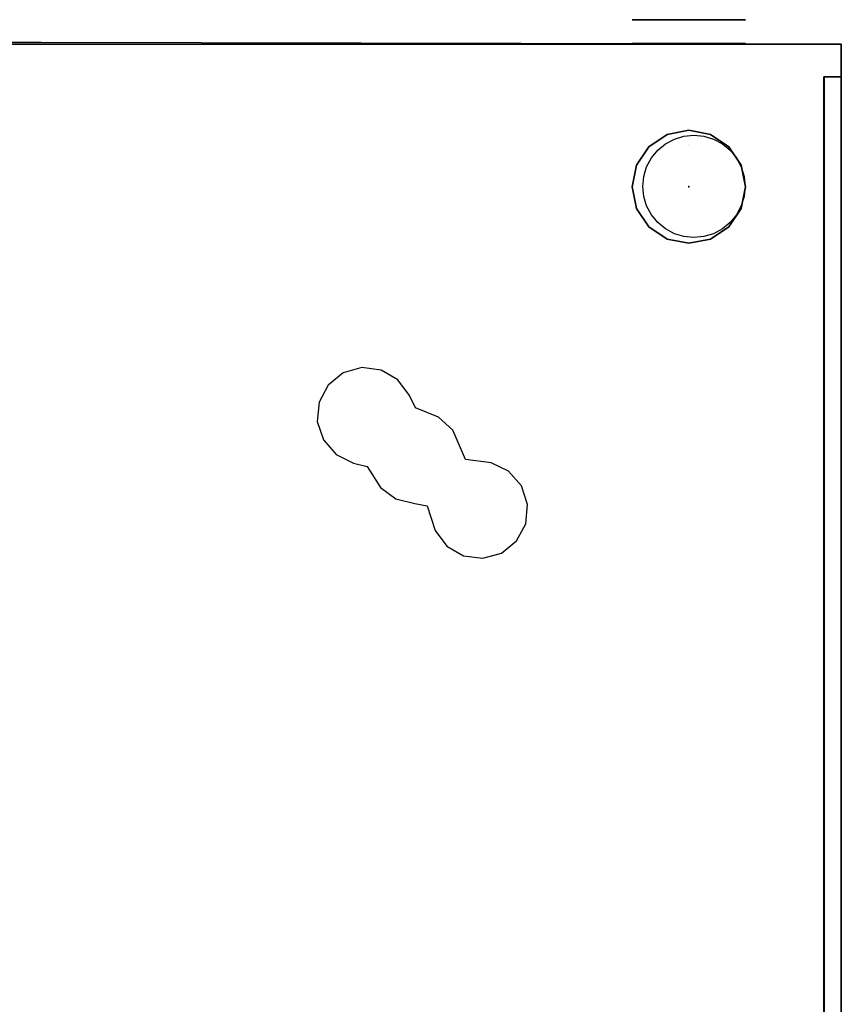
# Model space of a CAD drawing. Header units: millimetres. Extents: x -407 to 333, y -591 to 602.
# Tile 5 of 5: x -45 to 333, y 150 to 602. Entities that reach past the tile are written whole.
import ezdxf

# ---------------------------------------------------------------- set-up
doc = ezdxf.new("R2010")
doc.units = ezdxf.units.MM
doc.layers.add('KF_NOMOS_XLT_SPEAKDETAIL', color=250, linetype='Continuous')
doc.layers.add('KF_NOMOS_XLT_SPEAKER', color=253, linetype='Continuous')

# ---------------------------------------------------------------- blocks, each defined once
blk = doc.blocks.new('KF_NOMOS_XLT_3D')
at = {"layer": 'KF_NOMOS_XLT_SPEAKDETAIL'}
for p in [(0, 76.7, -525.5), (0, 0), (0.11, 0.14, -591.1)]:
    blk.add_point(p, dxfattribs=at)
for points, invisible_edges in [([(-24.02, 76.7, -66.55), (-24.02, 65.7, -66.55), (-26, 65.7, -76.5), (-26, 76.7, -76.5)], 5), ([(-26, 76.7, -76.5), (-26, 65.7, -76.5), (-24.02, 65.7, -86.45), (-24.02, 76.7, -86.45)], 5), ([(-19.5, 76.7, -76.5), (-24.02, 76.7, -66.55), (-26, 76.7, -76.5)], 15), ([(-26, 76.7, -76.5), (-26, 76.7, -76.5), (-24.02, 76.7, -86.45), (-19.5, 76.7, -76.5)], 15), ([(-24.02, 76.7, -515.55), (-24.02, 65.7, -515.55), (-26, 65.7, -525.5), (-26, 76.7, -525.5)], 5), ([(-26, 76.7, -525.5), (-26, 65.7, -525.5), (-24.02, 65.7, -535.45), (-24.02, 76.7, -535.45)], 5), ([(-19.5, 76.7, -525.5), (-24.02, 76.7, -515.55), (-26, 76.7, -525.5)], 15), ([(-26, 76.7, -525.5), (-26, 76.7, -525.5), (-24.02, 76.7, -535.45), (-19.5, 76.7, -525.5)], 15), ([(-18.38, 76.7, -58.12), (-18.38, 65.7, -58.12), (-24.02, 65.7, -66.55), (-24.02, 76.7, -66.55)], 5), ([(-24.02, 76.7, -86.45), (-24.02, 65.7, -86.45), (-18.38, 65.7, -94.88), (-18.38, 76.7, -94.88)], 5), ([(-13, 76.7, -76.5), (-18.38, 76.7, -58.12), (-24.02, 76.7, -66.55), (-19.5, 76.7, -76.5)], 15), ([(-19.5, 76.7, -76.5), (-24.02, 76.7, -86.45), (-18.38, 76.7, -94.88), (-13, 76.7, -76.5)], 15), ([(-18.38, 76.7, -507.12), (-18.38, 65.7, -507.12), (-24.02, 65.7, -515.55), (-24.02, 76.7, -515.55)], 5), ([(-24.02, 76.7, -535.45), (-24.02, 65.7, -535.45), (-18.38, 65.7, -543.88), (-18.38, 76.7, -543.88)], 5), ([(-13, 76.7, -525.5), (-18.38, 76.7, -507.12), (-24.02, 76.7, -515.55), (-19.5, 76.7, -525.5)], 15), ([(-19.5, 76.7, -525.5), (-24.02, 76.7, -535.45), (-18.38, 76.7, -543.88), (-13, 76.7, -525.5)], 15), ([(-9.95, 76.7, -52.48), (-9.95, 65.7, -52.48), (-18.38, 65.7, -58.12), (-18.38, 76.7, -58.12)], 5), ([(-18.38, 76.7, -94.88), (-18.38, 65.7, -94.88), (-9.95, 65.7, -100.52), (-9.95, 76.7, -100.52)], 5), ([(-6.5, 76.7, -76.5), (-9.95, 76.7, -52.48), (-18.38, 76.7, -58.12), (-13, 76.7, -76.5)], 15), ([(-13, 76.7, -76.5), (-18.38, 76.7, -94.88), (-9.95, 76.7, -100.52), (-6.5, 76.7, -76.5)], 15), ([(-9.95, 76.7, -501.48), (-9.95, 65.7, -501.48), (-18.38, 65.7, -507.12), (-18.38, 76.7, -507.12)], 5), ([(-18.38, 76.7, -543.88), (-18.38, 65.7, -543.88), (-9.95, 65.7, -549.52), (-9.95, 76.7, -549.52)], 5), ([(-6.5, 76.7, -525.5), (-9.95, 76.7, -501.48), (-18.38, 76.7, -507.12), (-13, 76.7, -525.5)], 15), ([(-13, 76.7, -525.5), (-18.38, 76.7, -543.88), (-9.95, 76.7, -549.52), (-6.5, 76.7, -525.5)], 15), ([(0, 76.7, -50.5), (0, 65.7, -50.5), (-9.95, 65.7, -52.48), (-9.95, 76.7, -52.48)], 5), ([(-9.95, 76.7, -100.52), (-9.95, 65.7, -100.52), (0, 65.7, -102.5), (0, 76.7, -102.5)], 5), ([(0, 76.7, -76.5), (0, 76.7, -50.5), (-9.95, 76.7, -52.48), (-6.5, 76.7, -76.5)], 15), ([(-6.5, 76.7, -76.5), (-9.95, 76.7, -100.52), (0, 76.7, -102.5), (0, 76.7, -76.5)], 15), ([(0, 76.7, -499.5), (0, 65.7, -499.5), (-9.95, 65.7, -501.48), (-9.95, 76.7, -501.48)], 5), ([(-9.95, 76.7, -549.52), (-9.95, 65.7, -549.52), (0, 65.7, -551.5), (0, 76.7, -551.5)], 5), ([(0, 76.7, -525.5), (0, 76.7, -499.5), (-9.95, 76.7, -501.48), (-6.5, 76.7, -525.5)], 15), ([(-6.5, 76.7, -525.5), (-9.95, 76.7, -549.52), (0, 76.7, -551.5), (0, 76.7, -525.5)], 15), ([(0, 76.7, -102.5), (0, 65.7, -102.5), (9.95, 65.7, -100.52), (9.95, 76.7, -100.52)], 5), ([(9.95, 76.7, -52.48), (9.95, 65.7, -52.48), (0, 65.7, -50.5), (0, 76.7, -50.5)], 5), ([(6.5, 76.7, -76.5), (9.95, 76.7, -52.48), (0, 76.7, -50.5), (0, 76.7, -76.5)], 15), ([(0, 76.7, -76.5), (0, 76.7, -102.5), (9.95, 76.7, -100.52), (6.5, 76.7, -76.5)], 15), ([(0, 76.7, -551.5), (0, 65.7, -551.5), (9.95, 65.7, -549.52), (9.95, 76.7, -549.52)], 5), ([(9.95, 76.7, -501.48), (9.95, 65.7, -501.48), (0, 65.7, -499.5), (0, 76.7, -499.5)], 5), ([(6.5, 76.7, -525.5), (9.95, 76.7, -501.48), (0, 76.7, -499.5), (0, 76.7, -525.5)], 15), ([(0, 76.7, -525.5), (0, 76.7, -551.5), (9.95, 76.7, -549.52), (6.5, 76.7, -525.5)], 15), ([(13, 76.7, -76.5), (18.38, 76.7, -58.12), (9.95, 76.7, -52.48), (6.5, 76.7, -76.5)], 15), ([(6.5, 76.7, -76.5), (9.95, 76.7, -100.52), (18.38, 76.7, -94.88), (13, 76.7, -76.5)], 15), ([(13, 76.7, -525.5), (18.38, 76.7, -507.12), (9.95, 76.7, -501.48), (6.5, 76.7, -525.5)], 15), ([(6.5, 76.7, -525.5), (9.95, 76.7, -549.52), (18.38, 76.7, -543.88), (13, 76.7, -525.5)], 15), ([(9.95, 76.7, -100.52), (9.95, 65.7, -100.52), (18.38, 65.7, -94.88), (18.38, 76.7, -94.88)], 5), ([(18.38, 76.7, -58.12), (18.38, 65.7, -58.12), (9.95, 65.7, -52.48), (9.95, 76.7, -52.48)], 5), ([(9.95, 76.7, -549.52), (9.95, 65.7, -549.52), (18.38, 65.7, -543.88), (18.38, 76.7, -543.88)], 5), ([(18.38, 76.7, -507.12), (18.38, 65.7, -507.12), (9.95, 65.7, -501.48), (9.95, 76.7, -501.48)], 5), ([(19.5, 76.7, -76.5), (24.02, 76.7, -66.55), (18.38, 76.7, -58.12), (13, 76.7, -76.5)], 15), ([(13, 76.7, -76.5), (18.38, 76.7, -94.88), (24.02, 76.7, -86.45), (19.5, 76.7, -76.5)], 15), ([(19.5, 76.7, -525.5), (24.02, 76.7, -515.55), (18.38, 76.7, -507.12), (13, 76.7, -525.5)], 15), ([(13, 76.7, -525.5), (18.38, 76.7, -543.88), (24.02, 76.7, -535.45), (19.5, 76.7, -525.5)], 15), ([(18.38, 76.7, -94.88), (18.38, 65.7, -94.88), (24.02, 65.7, -86.45), (24.02, 76.7, -86.45)], 5), ([(24.02, 76.7, -66.55), (24.02, 65.7, -66.55), (18.38, 65.7, -58.12), (18.38, 76.7, -58.12)], 5), ([(18.38, 76.7, -543.88), (18.38, 65.7, -543.88), (24.02, 65.7, -535.45), (24.02, 76.7, -535.45)], 5), ([(24.02, 76.7, -515.55), (24.02, 65.7, -515.55), (18.38, 65.7, -507.12), (18.38, 76.7, -507.12)], 5), ([(26, 76.7, -76.5), (24.02, 76.7, -66.55), (19.5, 76.7, -76.5)], 10), ([(19.5, 76.7, -76.5), (19.5, 76.7, -76.5), (24.02, 76.7, -86.45), (26, 76.7, -76.5)], 10), ([(26, 76.7, -525.5), (24.02, 76.7, -515.55), (19.5, 76.7, -525.5)], 10), ([(19.5, 76.7, -525.5), (19.5, 76.7, -525.5), (24.02, 76.7, -535.45), (26, 76.7, -525.5)], 10), ([(24.02, 76.7, -86.45), (24.02, 65.7, -86.45), (26, 65.7, -76.5), (26, 76.7, -76.5)], 5), ([(26, 76.7, -76.5), (26, 65.7, -76.5), (24.02, 65.7, -66.55), (24.02, 76.7, -66.55)], 5), ([(24.02, 76.7, -535.45), (24.02, 65.7, -535.45), (26, 65.7, -525.5), (26, 76.7, -525.5)], 5), ([(26, 76.7, -525.5), (26, 65.7, -525.5), (24.02, 65.7, -515.55), (24.02, 76.7, -515.55)], 5), ([(32.86, 65.6, -530.27), (34.07, 65.6, -534.41), (41.37, 65.6, -528.66), (39.14, 65.6, -526.43)], 14), ([(33.06, 65.6, -525.96), (32.86, 65.6, -530.27), (39.14, 65.6, -526.43), (36.9, 65.6, -524.19)], 14), ([(34.07, 65.6, -456.59), (32.86, 65.6, -460.73), (39.14, 65.6, -464.57), (41.37, 65.6, -462.34)], 14), ([(32.86, 65.6, -460.73), (33.06, 65.6, -465.03), (36.9, 65.6, -466.81), (39.14, 65.6, -464.57)], 14), ([(32.86, 65.6, -141.27), (34.07, 65.6, -145.41), (41.37, 65.6, -139.66), (39.14, 65.6, -137.43)], 14), ([(33.06, 65.6, -136.96), (32.86, 65.6, -141.27), (39.14, 65.6, -137.43), (36.9, 65.6, -135.19)], 14), ([(34.07, 65.6, -67.59), (32.86, 65.6, -71.73), (39.14, 65.6, -75.57), (41.37, 65.6, -73.34)], 14), ([(32.86, 65.6, -71.73), (33.06, 65.6, -76.03), (36.9, 65.6, -77.81), (39.14, 65.6, -75.57)], 14), ([(34.67, 65.6, -521.96), (33.06, 65.6, -525.96), (36.9, 65.6, -524.19), (34.67, 65.6, -521.96)], 14), ([(33.06, 65.6, -465.03), (34.67, 65.6, -469.04), (34.67, 65.6, -469.04), (36.9, 65.6, -466.81)], 14), ([(34.67, 65.6, -132.96), (33.06, 65.6, -136.96), (36.9, 65.6, -135.19), (34.67, 65.6, -132.96)], 14), ([(33.06, 65.6, -76.03), (34.67, 65.6, -80.04), (34.67, 65.6, -80.04), (36.9, 65.6, -77.81)], 14), ([(34.07, 65.6, -534.41), (36.57, 65.6, -537.93), (43.6, 65.6, -530.9), (41.37, 65.6, -528.66)], 14), ([(36.57, 65.6, -453.07), (34.07, 65.6, -456.59), (41.37, 65.6, -462.34), (43.6, 65.6, -460.1)], 14), ([(34.07, 65.6, -145.41), (36.57, 65.6, -148.93), (43.6, 65.6, -141.9), (41.37, 65.6, -139.66)], 14), ([(36.57, 65.6, -64.07), (34.07, 65.6, -67.59), (41.37, 65.6, -73.34), (43.6, 65.6, -71.1)], 14), ([(34.67, 65.6, -521.96), (37.24, 65.6, -515.63), (52.54, 65.6, -528.75), (52.54, 65.6, -539.83)], 14), ([(37.24, 65.6, -475.37), (34.67, 65.6, -469.04), (52.54, 65.6, -451.17), (52.54, 65.6, -462.25)], 14), ([(34.67, 65.6, -132.96), (37.24, 65.6, -126.63), (52.54, 65.6, -139.75), (52.54, 65.6, -150.83)], 14), ([(37.24, 65.6, -86.37), (34.67, 65.6, -80.04), (52.54, 65.6, -62.17), (52.54, 65.6, -73.25)], 14), ([(36.57, 65.6, -537.93), (40.09, 65.6, -540.43), (45.84, 65.6, -533.13), (43.6, 65.6, -530.9)], 14), ([(40.09, 65.6, -450.57), (36.57, 65.6, -453.07), (43.6, 65.6, -460.1), (45.84, 65.6, -457.87)], 14), ([(36.57, 65.6, -148.93), (40.09, 65.6, -151.43), (45.84, 65.6, -144.13), (43.6, 65.6, -141.9)], 14), ([(40.09, 65.6, -61.57), (36.57, 65.6, -64.07), (43.6, 65.6, -71.1), (45.84, 65.6, -68.87)], 14), ([(39.1, 65.6, -481.94), (37.24, 65.6, -475.37), (52.54, 65.6, -462.25), (52.54, 65.6, -473.33)], 14), ([(37.24, 65.6, -515.63), (39.1, 65.6, -509.06), (52.54, 65.6, -517.66), (52.54, 65.6, -528.75)], 14), ([(39.1, 65.6, -92.94), (37.24, 65.6, -86.37), (52.54, 65.6, -73.25), (52.54, 65.6, -84.33)], 14), ([(37.24, 65.6, -126.63), (39.1, 65.6, -120.06), (52.54, 65.6, -128.66), (52.54, 65.6, -139.75)], 14), ([(40.22, 65.6, -488.68), (39.1, 65.6, -481.94), (52.54, 65.6, -473.33), (52.54, 65.6, -484.42)], 14), ([(39.1, 65.6, -509.06), (40.22, 65.6, -502.32), (52.54, 65.6, -506.58), (52.54, 65.6, -517.66)], 14), ([(40.22, 65.6, -99.68), (39.1, 65.6, -92.94), (52.54, 65.6, -84.33), (52.54, 65.6, -95.42)], 14), ([(39.1, 65.6, -120.06), (40.22, 65.6, -113.32), (52.54, 65.6, -117.58), (52.54, 65.6, -128.66)], 14), ([(40.09, 65.6, -540.43), (44.23, 65.6, -541.64), (48.07, 65.6, -535.36), (45.84, 65.6, -533.13)], 14), ([(44.23, 65.6, -449.36), (40.09, 65.6, -450.57), (45.84, 65.6, -457.87), (48.07, 65.6, -455.64)], 14), ([(40.09, 65.6, -151.43), (44.23, 65.6, -152.64), (48.07, 65.6, -146.36), (45.84, 65.6, -144.13)], 14), ([(44.23, 65.6, -60.36), (40.09, 65.6, -61.57), (45.84, 65.6, -68.87), (48.07, 65.6, -66.64)], 14), ([(40.6, 65.6, -495.5), (40.22, 65.6, -488.68), (52.54, 65.6, -484.42), (52.54, 65.6, -495.5)], 14), ([(40.22, 65.6, -502.32), (40.6, 65.6, -495.5), (52.54, 65.6, -495.5), (52.54, 65.6, -506.58)], 14), ([(40.6, 65.6, -106.5), (40.22, 65.6, -99.68), (52.54, 65.6, -95.42), (52.54, 65.6, -106.5)], 14), ([(40.22, 65.6, -113.32), (40.6, 65.6, -106.5), (52.54, 65.6, -106.5), (52.54, 65.6, -117.58)], 14), ([(44.23, 65.6, -541.64), (48.54, 65.6, -541.44), (50.31, 65.6, -537.6), (48.07, 65.6, -535.36)], 14), ([(48.54, 65.6, -449.56), (44.23, 65.6, -449.36), (48.07, 65.6, -455.64), (50.31, 65.6, -453.4)], 14), ([(44.23, 65.6, -152.64), (48.54, 65.6, -152.44), (50.31, 65.6, -148.6), (48.07, 65.6, -146.36)], 14), ([(48.54, 65.6, -60.56), (44.23, 65.6, -60.36), (48.07, 65.6, -66.64), (50.31, 65.6, -64.4)], 14), ([(48.54, 65.6, -541.44), (52.54, 65.6, -539.83), (52.54, 65.6, -539.83), (50.31, 65.6, -537.6)], 14), ([(52.54, 65.6, -451.17), (48.54, 65.6, -449.56), (50.31, 65.6, -453.4), (52.54, 65.6, -451.17)], 14), ([(48.54, 65.6, -152.44), (52.54, 65.6, -150.83), (52.54, 65.6, -150.83), (50.31, 65.6, -148.6)], 14), ([(52.54, 65.6, -62.17), (48.54, 65.6, -60.56), (50.31, 65.6, -64.4), (52.54, 65.6, -62.17)], 14), ([(58.87, 65.6, -537.26), (52.54, 65.6, -539.83), (52.54, 65.6, -451.17), (58.87, 65.6, -453.74)], 10), ([(58.87, 65.6, -148.26), (52.54, 65.6, -150.83), (52.54, 65.6, -62.17), (58.87, 65.6, -64.74)], 10), ([(65.44, 65.6, -535.4), (58.87, 65.6, -537.26), (58.87, 65.6, -453.74), (65.44, 65.6, -455.6)], 10), ([(65.44, 65.6, -146.4), (58.87, 65.6, -148.26), (58.87, 65.6, -64.74), (65.44, 65.6, -66.6)], 10), ([(72.18, 65.6, -534.28), (65.44, 65.6, -535.4), (65.44, 65.6, -455.6), (72.18, 65.6, -456.72)], 10), ([(72.18, 65.6, -145.28), (65.44, 65.6, -146.4), (65.44, 65.6, -66.6), (72.18, 65.6, -67.72)], 10), ([(79, 65.6, -533.9), (72.18, 65.6, -534.28), (72.18, 65.6, -456.72), (79, 65.6, -457.1)], 10), ([(79, 65.6, -144.9), (72.18, 65.6, -145.28), (72.18, 65.6, -67.72), (79, 65.6, -68.1)], 10), ([(85.82, 65.6, -534.28), (79, 65.6, -533.9), (79, 65.6, -457.1), (85.82, 65.6, -456.72)], 10), ([(85.82, 65.6, -145.28), (79, 65.6, -144.9), (79, 65.6, -68.1), (85.82, 65.6, -67.72)], 10), ([(92.56, 65.6, -535.4), (85.82, 65.6, -534.28), (85.82, 65.6, -456.72), (92.56, 65.6, -455.6)], 10), ([(92.56, 65.6, -146.4), (85.82, 65.6, -145.28), (85.82, 65.6, -67.72), (92.56, 65.6, -66.6)], 10), ([(99.13, 65.6, -537.26), (92.56, 65.6, -535.4), (92.56, 65.6, -455.6), (99.13, 65.6, -453.74)], 10), ([(99.13, 65.6, -148.26), (92.56, 65.6, -146.4), (92.56, 65.6, -66.6), (99.13, 65.6, -64.74)], 10), ([(105.46, 65.6, -539.83), (99.13, 65.6, -537.26), (99.13, 65.6, -453.74), (105.46, 65.6, -451.17)], 10), ([(105.46, 65.6, -150.83), (99.13, 65.6, -148.26), (99.13, 65.6, -64.74), (105.46, 65.6, -62.17)], 10), ([(123.33, 65.6, -521.96), (120.76, 65.6, -515.63), (105.46, 65.6, -528.75), (105.46, 65.6, -539.83)], 14), ([(105.46, 65.6, -539.83), (109.46, 65.6, -541.44), (107.69, 65.6, -537.6), (105.46, 65.6, -539.83)], 14), ([(118.9, 65.6, -481.94), (120.76, 65.6, -475.37), (105.46, 65.6, -462.25), (105.46, 65.6, -473.33)], 14), ([(117.4, 65.6, -495.5), (117.78, 65.6, -488.68), (105.46, 65.6, -484.42), (105.46, 65.6, -495.5)], 14), ([(117.78, 65.6, -488.68), (118.9, 65.6, -481.94), (105.46, 65.6, -473.33), (105.46, 65.6, -484.42)], 14), ([(117.78, 65.6, -502.32), (117.4, 65.6, -495.5), (105.46, 65.6, -495.5), (105.46, 65.6, -506.58)], 14), ([(109.46, 65.6, -449.56), (105.46, 65.6, -451.17), (105.46, 65.6, -451.17), (107.69, 65.6, -453.4)], 14), ([(120.76, 65.6, -475.37), (123.33, 65.6, -469.04), (105.46, 65.6, -451.17), (105.46, 65.6, -462.25)], 14), ([(120.76, 65.6, -515.63), (118.9, 65.6, -509.06), (105.46, 65.6, -517.67), (105.46, 65.6, -528.75)], 14), ([(118.9, 65.6, -509.06), (117.78, 65.6, -502.32), (105.46, 65.6, -506.58), (105.46, 65.6, -517.67)], 14), ([(123.33, 65.6, -132.96), (120.76, 65.6, -126.63), (105.46, 65.6, -139.75), (105.46, 65.6, -150.83)], 14), ([(105.46, 65.6, -150.83), (109.46, 65.6, -152.44), (107.69, 65.6, -148.6), (105.46, 65.6, -150.83)], 14), ([(118.9, 65.6, -92.94), (120.76, 65.6, -86.37), (105.46, 65.6, -73.25), (105.46, 65.6, -84.33)], 14), ([(117.4, 65.6, -106.5), (117.78, 65.6, -99.68), (105.46, 65.6, -95.42), (105.46, 65.6, -106.5)], 14), ([(117.78, 65.6, -99.68), (118.9, 65.6, -92.94), (105.46, 65.6, -84.33), (105.46, 65.6, -95.42)], 14), ([(117.78, 65.6, -113.32), (117.4, 65.6, -106.5), (105.46, 65.6, -106.5), (105.46, 65.6, -117.58)], 14), ([(109.46, 65.6, -60.56), (105.46, 65.6, -62.17), (105.46, 65.6, -62.17), (107.69, 65.6, -64.4)], 14), ([(120.76, 65.6, -86.37), (123.33, 65.6, -80.04), (105.46, 65.6, -62.17), (105.46, 65.6, -73.25)], 14), ([(120.76, 65.6, -126.63), (118.9, 65.6, -120.06), (105.46, 65.6, -128.67), (105.46, 65.6, -139.75)], 14), ([(118.9, 65.6, -120.06), (117.78, 65.6, -113.32), (105.46, 65.6, -117.58), (105.46, 65.6, -128.67)], 14), ([(109.46, 65.6, -541.44), (113.77, 65.6, -541.64), (109.93, 65.6, -535.36), (107.69, 65.6, -537.6)], 14), ([(113.77, 65.6, -449.36), (109.46, 65.6, -449.56), (107.69, 65.6, -453.4), (109.93, 65.6, -455.64)], 14), ([(109.46, 65.6, -152.44), (113.77, 65.6, -152.64), (109.93, 65.6, -146.36), (107.69, 65.6, -148.6)], 14), ([(113.77, 65.6, -60.36), (109.46, 65.6, -60.56), (107.69, 65.6, -64.4), (109.93, 65.6, -66.64)], 14), ([(113.77, 65.6, -541.64), (117.91, 65.6, -540.43), (112.16, 65.6, -533.13), (109.93, 65.6, -535.36)], 14), ([(117.91, 65.6, -450.57), (113.77, 65.6, -449.36), (109.93, 65.6, -455.64), (112.16, 65.6, -457.87)], 14), ([(113.77, 65.6, -152.64), (117.91, 65.6, -151.43), (112.16, 65.6, -144.13), (109.93, 65.6, -146.36)], 14), ([(117.91, 65.6, -61.57), (113.77, 65.6, -60.36), (109.93, 65.6, -66.64), (112.16, 65.6, -68.87)], 14), ([(117.91, 65.6, -540.43), (121.43, 65.6, -537.93), (114.4, 65.6, -530.9), (112.16, 65.6, -533.13)], 14), ([(121.43, 65.6, -453.07), (117.91, 65.6, -450.57), (112.16, 65.6, -457.87), (114.4, 65.6, -460.1)], 14), ([(117.91, 65.6, -151.43), (121.43, 65.6, -148.93), (114.4, 65.6, -141.9), (112.16, 65.6, -144.13)], 14), ([(121.43, 65.6, -64.07), (117.91, 65.6, -61.57), (112.16, 65.6, -68.87), (114.4, 65.6, -71.1)], 14), ([(121.43, 65.6, -537.93), (123.93, 65.6, -534.41), (116.63, 65.6, -528.66), (114.4, 65.6, -530.9)], 14), ([(123.93, 65.6, -456.59), (121.43, 65.6, -453.07), (114.4, 65.6, -460.1), (116.63, 65.6, -462.34)], 14), ([(121.43, 65.6, -148.93), (123.93, 65.6, -145.41), (116.63, 65.6, -139.66), (114.4, 65.6, -141.9)], 14), ([(123.93, 65.6, -67.59), (121.43, 65.6, -64.07), (114.4, 65.6, -71.1), (116.63, 65.6, -73.34)], 14), ([(123.93, 65.6, -534.41), (125.14, 65.6, -530.27), (118.86, 65.6, -526.43), (116.63, 65.6, -528.66)], 14), ([(125.14, 65.6, -460.73), (123.93, 65.6, -456.59), (116.63, 65.6, -462.34), (118.86, 65.6, -464.57)], 14), ([(123.93, 65.6, -145.41), (125.14, 65.6, -141.27), (118.86, 65.6, -137.43), (116.63, 65.6, -139.66)], 14), ([(125.14, 65.6, -71.73), (123.93, 65.6, -67.59), (116.63, 65.6, -73.34), (118.86, 65.6, -75.57)], 14), ([(125.14, 65.6, -530.27), (124.94, 65.6, -525.96), (121.1, 65.6, -524.19), (118.86, 65.6, -526.43)], 14), ([(124.94, 65.6, -465.04), (125.14, 65.6, -460.73), (118.86, 65.6, -464.57), (121.1, 65.6, -466.81)], 14), ([(125.14, 65.6, -141.27), (124.94, 65.6, -136.96), (121.1, 65.6, -135.19), (118.86, 65.6, -137.43)], 14), ([(124.94, 65.6, -76.04), (125.14, 65.6, -71.73), (118.86, 65.6, -75.57), (121.1, 65.6, -77.81)], 14), ([(124.94, 65.6, -525.96), (123.33, 65.6, -521.96), (123.33, 65.6, -521.96), (121.1, 65.6, -524.19)], 14), ([(123.33, 65.6, -469.04), (124.94, 65.6, -465.04), (121.1, 65.6, -466.81), (123.33, 65.6, -469.04)], 14), ([(124.94, 65.6, -136.96), (123.33, 65.6, -132.96), (123.33, 65.6, -132.96), (121.1, 65.6, -135.19)], 14), ([(123.33, 65.6, -80.04), (124.94, 65.6, -76.04), (121.1, 65.6, -77.81), (123.33, 65.6, -80.04)], 14), ([(-62.2, 50.5, -576), (-62.2, 50.5, -26), (-62.2, -524.5, -26), (-62.2, -524.5, -576)], 4), ([(-18.38, 18.38), (-18.38, 18.38, -11), (-9.95, 24.02, -11), (-9.95, 24.02)], 5), ([(0, 13), (-18.38, 18.38), (-9.95, 24.02), (0, 19.5)], 15), ([(-2.29, 20.7, -591.1), (-6.88, 23.19, -591.1), (-11.28, 21.85, -591.1), (-2.29, 17.77, -591.1)], 13), ([(-9.95, 24.02), (-9.95, 24.02, -11), (0, 26, -11), (0, 26)], 5), ([(0, 19.5), (0, 19.5), (-9.95, 24.02), (0, 26)], 10), ([(-2.29, 23.64, -591.1), (-6.88, 23.19, -591.1), (-2.29, 20.7, -591.1)], 14), ([(-2.29, 20.7, -591.1), (-2.29, 20.7, -591.1), (2.29, 23.19, -591.1), (-2.29, 23.64, -591.1)], 11), ([(-2.29, 17.77, -591.1), (6.7, 21.85, -591.1), (2.29, 23.19, -591.1), (-2.29, 20.7, -591.1)], 13), ([(0, 26), (0, 26, -11), (9.95, 24.02, -11), (9.95, 24.02)], 5), ([(0, 26), (9.95, 24.02), (0, 19.5)], 10), ([(0, 19.5), (9.95, 24.02), (18.38, 18.38), (0, 13)], 15), ([(9.95, 24.02), (9.95, 24.02, -11), (18.38, 18.38, -11), (18.38, 18.38)], 5), ([(-24.02, 9.95), (-24.02, 9.95, -11), (-18.38, 18.38, -11), (-18.38, 18.38)], 5), ([(0, 6.5), (-24.02, 9.95), (-18.38, 18.38), (0, 13)], 15), ([(-2.29, 14.83, -591.1), (-15.35, 19.68, -591.1), (-18.91, 16.76, -591.1), (-2.29, 11.89, -591.1)], 13), ([(-2.29, 17.77, -591.1), (-11.28, 21.85, -591.1), (-15.35, 19.68, -591.1), (-2.29, 14.83, -591.1)], 13), ([(-2.29, 14.83, -591.1), (10.76, 19.68, -591.1), (6.7, 21.85, -591.1), (-2.29, 17.77, -591.1)], 13), ([(-2.29, 11.89, -591.1), (14.33, 16.76, -591.1), (10.76, 19.68, -591.1), (-2.29, 14.83, -591.1)], 13), ([(0, 13), (18.38, 18.38), (24.02, 9.95), (0, 6.5)], 15), ([(18.38, 18.38), (18.38, 18.38, -11), (24.02, 9.95, -11), (24.02, 9.95)], 5), ([(-2.29, 11.89, -591.1), (-18.91, 16.76, -591.1), (-21.83, 13.2, -591.1), (-2.29, 8.95, -591.1)], 13), ([(-2.29, 8.95, -591.1), (17.25, 13.2, -591.1), (14.33, 16.76, -591.1), (-2.29, 11.89, -591.1)], 13), ([(-26, 0), (-26, 0, -11), (-24.02, 9.95, -11), (-24.02, 9.95)], 5), ([(0, 0), (-26, 0), (-24.02, 9.95), (0, 6.5)], 15), ([(-2.29, 6.02, -591.1), (-24, 9.13, -591.1), (-25.34, 4.73, -591.1), (-2.29, 3.08, -591.1)], 13), ([(-2.29, 8.95, -591.1), (-21.83, 13.2, -591.1), (-24, 9.13, -591.1), (-2.29, 6.02, -591.1)], 13), ([(-2.29, 6.02, -591.1), (19.42, 9.13, -591.1), (17.25, 13.2, -591.1), (-2.29, 8.95, -591.1)], 13), ([(-2.29, 3.08, -591.1), (20.76, 4.73, -591.1), (19.42, 9.13, -591.1), (-2.29, 6.02, -591.1)], 13), ([(0, 6.5), (24.02, 9.95), (26, 0), (0, 0)], 15), ([(24.02, 9.95), (24.02, 9.95, -11), (26, 0, -11), (26, 0)], 5), ([(-2.29, 3.08, -591.1), (-25.34, 4.73, -591.1), (-25.79, 0.14, -591.1), (-2.29, 0.14, -591.1)], 13), ([(-2.29, 0.14, -591.1), (21.21, 0.14, -591.1), (20.76, 4.73, -591.1), (-2.29, 3.08, -591.1)], 13), ([(-24.02, -9.95), (-24.02, -9.95, -11), (-26, 0, -11), (-26, 0)], 5), ([(0, -6.5), (-24.02, -9.95), (-26, 0), (0, 0)], 15), ([(-2.29, 0.14, -591.1), (-25.79, 0.14, -591.1), (-25.34, -4.44, -591.1), (-2.29, -2.8, -591.1)], 13), ([(-2.29, -2.8, -591.1), (20.76, -4.44, -591.1), (21.21, 0.14, -591.1), (-2.29, 0.14, -591.1)], 13), ([(0, 0), (26, 0), (24.02, -9.95), (0, -6.5)], 15), ([(26, 0), (26, 0, -11), (24.02, -9.95, -11), (24.02, -9.95)], 5), ([(-2.29, -2.8, -591.1), (-25.34, -4.44, -591.1), (-24, -8.85, -591.1), (-2.29, -5.73, -591.1)], 13), ([(-2.29, -5.73, -591.1), (19.42, -8.85, -591.1), (20.76, -4.44, -591.1), (-2.29, -2.8, -591.1)], 13), ([(0, -13), (-18.38, -18.38), (-24.02, -9.95), (0, -6.5)], 15), ([(-2.29, -5.73, -591.1), (-24, -8.85, -591.1), (-21.83, -12.91, -591.1), (-2.29, -8.67, -591.1)], 13), ([(-2.29, -8.67, -591.1), (-21.83, -12.91, -591.1), (-18.91, -16.48, -591.1), (-2.29, -11.61, -591.1)], 13), ([(-2.29, -8.67, -591.1), (17.25, -12.91, -591.1), (19.42, -8.85, -591.1), (-2.29, -5.73, -591.1)], 13), ([(-2.29, -11.61, -591.1), (14.33, -16.48, -591.1), (17.25, -12.91, -591.1), (-2.29, -8.67, -591.1)], 13), ([(0, -6.5), (24.02, -9.95), (18.38, -18.38), (0, -13)], 15), ([(-18.38, -18.38), (-18.38, -18.38, -11), (-24.02, -9.95, -11), (-24.02, -9.95)], 5), ([(-2.29, -11.61, -591.1), (-18.91, -16.48, -591.1), (-15.35, -19.4, -591.1), (-2.29, -14.55, -591.1)], 13), ([(0, -19.5), (-9.95, -24.02), (-18.38, -18.38), (0, -13)], 15), ([(-2.29, -14.55, -591.1), (10.76, -19.4, -591.1), (14.33, -16.48, -591.1), (-2.29, -11.61, -591.1)], 13), ([(0, -13), (18.38, -18.38), (9.95, -24.02), (0, -19.5)], 15), ([(24.02, -9.95), (24.02, -9.95, -11), (18.38, -18.38, -11), (18.38, -18.38)], 5), ([(-2.29, -14.55, -591.1), (-15.35, -19.4, -591.1), (-11.28, -21.57, -591.1), (-2.29, -17.48, -591.1)], 13), ([(-2.29, -17.48, -591.1), (-11.28, -21.57, -591.1), (-6.88, -22.91, -591.1), (-2.29, -20.42, -591.1)], 13), ([(-2.29, -17.48, -591.1), (6.7, -21.57, -591.1), (10.76, -19.4, -591.1), (-2.29, -14.55, -591.1)], 13), ([(-2.29, -20.42, -591.1), (2.29, -22.91, -591.1), (6.7, -21.57, -591.1), (-2.29, -17.48, -591.1)], 13), ([(-9.95, -24.02), (-9.95, -24.02, -11), (-18.38, -18.38, -11), (-18.38, -18.38)], 5), ([(0, -26), (0, -26), (-9.95, -24.02), (0, -19.5)], 15), ([(-2.29, -20.42, -591.1), (-6.88, -22.91, -591.1), (-2.29, -23.36, -591.1)], 9), ([(-2.29, -23.36, -591.1), (-2.29, -23.36, -591.1), (2.29, -22.91, -591.1), (-2.29, -20.42, -591.1)], 12), ([(0, -19.5), (9.95, -24.02), (0, -26)], 15), ([(18.38, -18.38), (18.38, -18.38, -11), (9.95, -24.02, -11), (9.95, -24.02)], 5), ([(0, -26), (0, -26, -11), (-9.95, -24.02, -11), (-9.95, -24.02)], 5), ([(9.95, -24.02), (9.95, -24.02, -11), (0, -26, -11), (0, -26)], 5), ([(133.67, -88.67, -591.1), (141.37, -84.17, -591.1), (167.93, -116.31, -591.1), (162.07, -123.02, -591.1)], 10), ([(141.37, -84.17, -591.1), (150.22, -83.05, -591.1), (170.7, -107.83, -591.1), (167.93, -116.31, -591.1)], 10), ([(150.22, -83.05, -591.1), (158.79, -85.49, -591.1), (169.92, -98.95, -591.1), (170.7, -107.83, -591.1)], 10), ([(158.79, -85.49, -591.1), (165.73, -91.08, -591.1), (165.73, -91.08, -591.1), (169.92, -98.95, -591.1)], 10), ([(128.35, -95.82, -591.1), (133.67, -88.67, -591.1), (162.07, -123.02, -591.1), (154.04, -126.9, -591.1)], 10), ([(125.6, -101.6, -591.1), (128.35, -95.82, -591.1), (154.04, -126.9, -591.1), (147.85, -128.52, -591.1)], 10), ([(115.02, -105.77, -591.1), (125.6, -101.6, -591.1), (147.85, -128.52, -591.1), (141.75, -138.12, -591.1)], 10), ([(108.49, -111.84, -591.1), (115.02, -105.77, -591.1), (141.75, -138.12, -591.1), (134.56, -143.39, -591.1)], 10), ([(104.86, -119.98, -591.1), (108.49, -111.84, -591.1), (134.56, -143.39, -591.1), (125.88, -145.43, -591.1)], 10), ([(102.63, -125.24, -591.1), (104.86, -119.98, -591.1), (125.88, -145.43, -591.1), (120.3, -146.62, -591.1)], 10), ([(90.87, -126.8, -591.1), (102.63, -125.24, -591.1), (120.3, -146.62, -591.1), (116.56, -157.88, -591.1)], 10), ([(76.98, -137.39, -591.1), (82.84, -130.68, -591.1), (111.23, -165.03, -591.1), (103.54, -169.53, -591.1)], 10), ([(82.84, -130.68, -591.1), (90.87, -126.8, -591.1), (116.56, -157.88, -591.1), (111.23, -165.03, -591.1)], 10), ([(74.21, -145.87, -591.1), (76.98, -137.39, -591.1), (103.54, -169.53, -591.1), (94.69, -170.65, -591.1)], 10), ([(74.99, -154.75, -591.1), (74.21, -145.87, -591.1), (94.69, -170.65, -591.1), (86.12, -168.21, -591.1)], 10), ([(79.18, -162.62, -591.1), (74.99, -154.75, -591.1), (86.12, -168.21, -591.1), (79.18, -162.62, -591.1)], 10)]:
    blk.add_3dface(points, dxfattribs=dict(at, invisible_edges=invisible_edges))
at = {"layer": 'KF_NOMOS_XLT_SPEAKER'}
for points, invisible_edges in [([(297.6, 66.26, -591), (300.03, -1113.74, -591), (-70, -1114.5, -591), (-70, 65.5, -591)], 1), ([(-70, -1107, -18.5), (-70, 58, -18.5), (-70, 65.5, -11), (-70, -1114.5, -11)], 11), ([(-70, 58, -18.5), (-70, 58, -583.5), (-70, 65.5, -591), (-70, 65.5, -11)], 11), ([(-70, 65.5, -591), (-70, -1114.5, -591), (-70, -1107, -583.5), (-70, 58, -583.5)], 14), ([(300, 65.5, -11), (300, -1114.5, -11), (-70, -1114.5, -11), (-70, 65.5, -11)], 1), ([(-70, 65.5, -591), (670, 65.5, -591), (670, 65.5, -301), (-70, 65.5, -301)], 4), ([(-70, 65.5, -301), (670, 65.5, -301), (670, 65.5, -11), (-70, 65.5, -11)], 1), ([(670, 65.5, -591), (670, -1114.5, -591), (300.03, -1113.74, -591), (297.6, 66.26, -591)], 4), ([(670, 65.5, -11), (670, -1114.5, -11), (300, -1114.5, -11), (300, 65.5, -11)], 4), ([(-70, -1099.5, -26), (-70, 50.5, -26), (-70, 58, -18.5), (-70, -1107, -18.5)], 15), ([(-70, 50.5, -26), (-70, 50.5, -576), (-70, 58, -583.5), (-70, 58, -18.5)], 15), ([(-70, 58, -583.5), (-70, -1107, -583.5), (-70, -1099.5, -576), (-70, 50.5, -576)], 15), ([(-70, -1099.5, -576), (-70, 50.5, -576), (-66, 50.5, -576), (-66, -1099.5, -576)], 4), ([(-70, 50.5, -576), (-70, 50.5, -26), (-66, 50.5, -26), (-66, 50.5, -576)], 4), ([(-70, 50.5, -26), (-70, -1099.5, -26), (-66, -1099.5, -26), (-66, 50.5, -26)], 4), ([(-66, -1099.5, -576), (-66, 50.5, -576), (-62, 50.5, -576), (-62, -1099.5, -576)], 1), ([(-66, 50.5, -576), (-66, 50.5, -26), (-62, 50.5, -26), (-62, 50.5, -576)], 1), ([(-66, 50.5, -26), (-66, -1099.5, -26), (-62, -1099.5, -26), (-62, 50.5, -26)], 1), ([(-62.1, 50.5, -576), (-62.1, 50.5, -26), (-62.1, -524.5, -26), (-62.1, -524.5, -576)], 4)]:
    blk.add_3dface(points, dxfattribs=dict(at, invisible_edges=invisible_edges))

msp = doc.modelspace()

# ---------------------------------------------------------------- block references
at = {"layer": 'KF_NOMOS_XLT_SPEAKDETAIL', "extrusion": (4.44089e-16, -4.93038e-32, -1)}
msp.add_blockref('KF_NOMOS_XLT_3D', (-262.86, 525.12, 301), dxfattribs=at)

doc.saveas('drawing.dxf')
